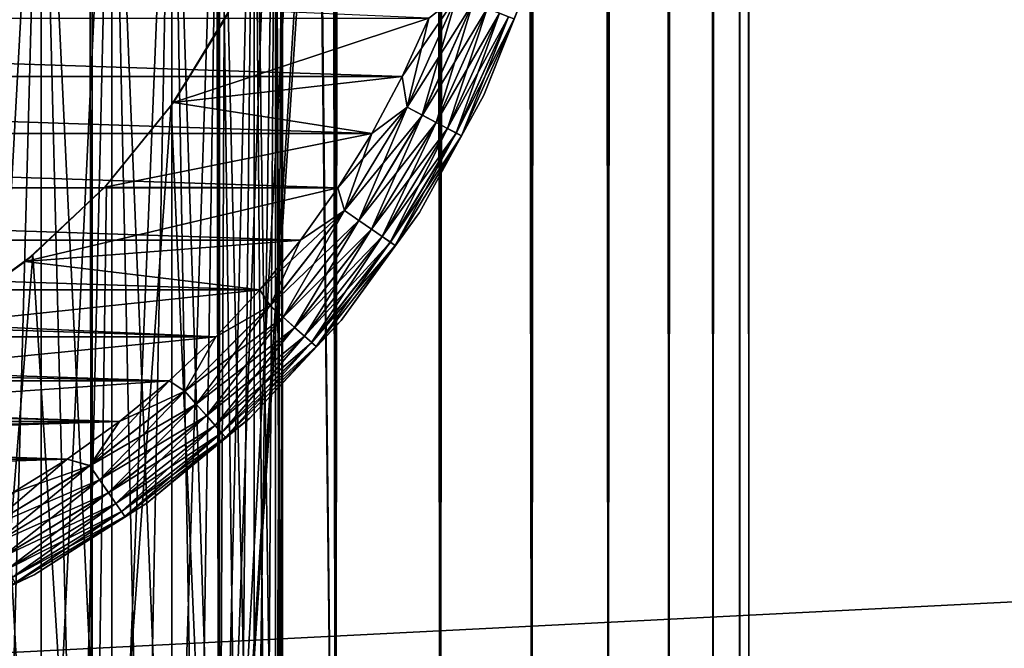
# Model space of a CAD drawing. Extents: x -265 to 265, y 0 to 1027.
# Tile 24 of 256: x -243.91 to -231.88, y 7.71 to 15.39. Entities that reach past the tile are written whole.
import ezdxf

# ---------------------------------------------------------------- set-up
doc = ezdxf.new("R2010")
doc.units = 0
doc.header["$LTSCALE"] = 65.185185
for name, color, linetype in [('186', 7, 'CONTINUOUS'), ('190', 7, 'CONTINUOUS'), ('211', 7, 'CONTINUOUS'), ('212', 7, 'CONTINUOUS'), ('220', 7, 'CONTINUOUS'), ('221', 7, 'CONTINUOUS'), ('222', 7, 'CONTINUOUS'), ('226', 7, 'CONTINUOUS'), ('230', 7, 'CONTINUOUS'), ('234', 7, 'CONTINUOUS'), ('236', 7, 'CONTINUOUS'), ('237', 7, 'CONTINUOUS')]:
    doc.layers.add(name, color=color, linetype=linetype)

msp = doc.modelspace()

# ---------------------------------------------------------------- linework, layer by layer
at = {"layer": '186', "color": 7, "linetype": 'CONTINUOUS'}
for points in [[(-263, 33.3, 15), (263, 33.3, 15), (-263, 6.7, 15), (-263, 33.3, 15)], [(-263, 6.7, 15), (263, 33.3, 15), (263, 6.7, 15), (-263, 6.7, 15)]]:
    msp.add_3dface(points, dxfattribs=at)
at = {"layer": '190', "color": 7, "linetype": 'CONTINUOUS'}
for points in [[(-263, 6.7, 25), (263, 6.7, 25), (-263, 33.3, 25), (-263, 6.7, 25)], [(-263, 33.3, 25), (263, 6.7, 25), (263, 33.3, 25), (-263, 33.3, 25)]]:
    msp.add_3dface(points, dxfattribs=at)
at = {"layer": '211', "color": 7, "linetype": 'CONTINUOUS'}
for points in [[(-244.681, 1, 14.025), (-243.029, 1, 13.282), (-244.681, 1019, 14.025), (-244.681, 1, 14.025)], [(-244.681, 1019, 14.025), (-243.029, 1, 13.282), (-243.029, 1019, 13.282), (-244.681, 1019, 14.025)], [(-243.029, 1, 13.282), (-241.479, 1, 12.345), (-243.029, 1019, 13.282), (-243.029, 1, 13.282)], [(-243.029, 1019, 13.282), (-241.479, 1, 12.345), (-241.479, 1019, 12.345), (-243.029, 1019, 13.282)], [(-241.479, 1, 12.345), (-240.053, 1, 11.228), (-241.479, 1019, 12.345), (-241.479, 1, 12.345)], [(-241.479, 1019, 12.345), (-240.053, 1, 11.228), (-240.053, 1019, 11.228), (-241.479, 1019, 12.345)], [(-240.053, 1, 11.228), (-238.772, 1, 9.947), (-240.053, 1019, 11.228), (-240.053, 1, 11.228)], [(-240.053, 1019, 11.228), (-238.772, 1, 9.947), (-238.772, 1019, 9.947), (-240.053, 1019, 11.228)], [(-238.772, 1, 9.947), (-237.655, 1, 8.521), (-238.772, 1019, 9.947), (-238.772, 1, 9.947)], [(-238.772, 1019, 9.947), (-237.655, 1, 8.521), (-237.655, 1019, 8.521), (-238.772, 1019, 9.947)], [(-237.655, 1, 8.521), (-236.718, 1, 6.971), (-237.655, 1019, 8.521), (-237.655, 1, 8.521)], [(-237.655, 1019, 8.521), (-236.718, 1, 6.971), (-236.718, 1019, 6.971), (-237.655, 1019, 8.521)], [(-236.718, 1, 6.971), (-235.975, 1, 5.319), (-236.718, 1019, 6.971), (-236.718, 1, 6.971)], [(-236.718, 1019, 6.971), (-235.975, 1, 5.319), (-235.975, 1019, 5.319), (-236.718, 1019, 6.971)], [(-235.975, 1, 5.319), (-235.436, 1, 3.59), (-235.975, 1019, 5.319), (-235.975, 1, 5.319)], [(-235.975, 1019, 5.319), (-235.436, 1, 3.59), (-235.436, 1019, 3.59), (-235.975, 1019, 5.319)], [(-235.436, 1, 3.59), (-235.109, 1, 1.808), (-235.436, 1019, 3.59), (-235.436, 1, 3.59)], [(-235.436, 1019, 3.59), (-235.109, 1, 1.808), (-235.109, 1019, 1.808), (-235.436, 1019, 3.59)], [(-235.109, 1, 1.808), (-235, 1), (-235.109, 1019, 1.808), (-235.109, 1, 1.808)], [(-235.109, 1019, 1.808), (-235, 1), (-235, 1019), (-235.109, 1019, 1.808)]]:
    msp.add_3dface(points, dxfattribs=at)
at = {"layer": '212', "color": 7, "linetype": 'CONTINUOUS'}
for points in [[(-240.053, 1019, -11.228), (-240.053, 1, -11.228), (-240.263, 20.496, -11.41), (-240.053, 1019, -11.228)], [(-238.772, 1, -9.947), (-240.053, 1, -11.228), (-238.772, 1019, -9.947), (-238.772, 1, -9.947)], [(-238.772, 1019, -9.947), (-240.053, 1, -11.228), (-240.053, 1019, -11.228), (-238.772, 1019, -9.947)], [(-237.655, 1, -8.521), (-238.772, 1, -9.947), (-237.655, 1019, -8.521), (-237.655, 1, -8.521)], [(-237.655, 1019, -8.521), (-238.772, 1, -9.947), (-238.772, 1019, -9.947), (-237.655, 1019, -8.521)], [(-236.718, 1, -6.971), (-237.655, 1, -8.521), (-236.718, 1019, -6.971), (-236.718, 1, -6.971)], [(-236.718, 1019, -6.971), (-237.655, 1, -8.521), (-237.655, 1019, -8.521), (-236.718, 1019, -6.971)], [(-235.975, 1, -5.319), (-236.718, 1, -6.971), (-235.975, 1019, -5.319), (-235.975, 1, -5.319)], [(-235.975, 1019, -5.319), (-236.718, 1, -6.971), (-236.718, 1019, -6.971), (-235.975, 1019, -5.319)], [(-235.436, 1, -3.59), (-235.975, 1, -5.319), (-235.436, 1019, -3.59), (-235.436, 1, -3.59)], [(-235.436, 1019, -3.59), (-235.975, 1, -5.319), (-235.975, 1019, -5.319), (-235.436, 1019, -3.59)], [(-235.109, 1, -1.808), (-235.436, 1, -3.59), (-235.109, 1019, -1.808), (-235.109, 1, -1.808)], [(-235.109, 1019, -1.808), (-235.436, 1, -3.59), (-235.436, 1019, -3.59), (-235.109, 1019, -1.808)], [(-235, 1019), (-235, 1), (-235.109, 1, -1.808), (-235, 1019)], [(-235, 1019), (-235.109, 1, -1.808), (-235.109, 1019, -1.808), (-235, 1019)], [(-240.263, 19.504, -11.41), (-240.263, 20.496, -11.41), (-240.053, 1, -11.228), (-240.263, 19.504, -11.41)], [(-240.053, 1, -11.228), (-241.479, 1, -12.345), (-240.263, 19.504, -11.41), (-240.053, 1, -11.228)], [(-240.263, 19.504, -11.41), (-241.479, 1, -12.345), (-240.366, 18.503, -11.497), (-240.263, 19.504, -11.41)], [(-240.366, 18.503, -11.497), (-241.479, 1, -12.345), (-240.581, 17.483, -11.674), (-240.366, 18.503, -11.497)], [(-240.581, 17.483, -11.674), (-241.479, 1, -12.345), (-240.924, 16.437, -11.943), (-240.581, 17.483, -11.674)], [(-240.924, 16.437, -11.943), (-241.479, 1, -12.345), (-241.415, 15.378, -12.3), (-240.924, 16.437, -11.943)], [(-241.415, 15.378, -12.3), (-241.479, 1, -12.345), (-242.062, 14.339, -12.727), (-241.415, 15.378, -12.3)], [(-241.479, 1, -12.345), (-243.029, 1, -13.282), (-242.062, 14.339, -12.727), (-241.479, 1, -12.345)], [(-242.062, 14.339, -12.727), (-243.029, 1, -13.282), (-242.852, 13.369, -13.187), (-242.062, 14.339, -12.727)], [(-242.852, 13.369, -13.187), (-243.029, 1, -13.282), (-243.755, 12.512, -13.638), (-242.852, 13.369, -13.187)], [(-243.755, 12.512, -13.638), (-244.681, 1, -14.025), (-244.734, 11.794, -14.045), (-243.755, 12.512, -13.638)], [(-243.029, 1, -13.282), (-244.681, 1, -14.025), (-243.755, 12.512, -13.638), (-243.029, 1, -13.282)]]:
    msp.add_3dface(points, dxfattribs=at)
at = {"layer": '220', "color": 7, "linetype": 'CONTINUOUS'}
for points in [[(-240.924, 16.437, -11.943), (-241.415, 15.378, -12.3), (-241.343, 15.514, -25), (-240.924, 16.437, -11.943)], [(-241.343, 15.514, -25), (-241.415, 15.378, -12.3), (-242.035, 14.377, -25), (-241.343, 15.514, -25)], [(-241.415, 15.378, -12.3), (-242.062, 14.339, -12.727), (-242.035, 14.377, -25), (-241.415, 15.378, -12.3)], [(-242.035, 14.377, -25), (-242.852, 13.369, -13.187), (-242.874, 13.345, -25), (-242.035, 14.377, -25)], [(-242.062, 14.339, -12.727), (-242.852, 13.369, -13.187), (-242.035, 14.377, -25), (-242.062, 14.339, -12.727)], [(-242.852, 13.369, -13.187), (-243.755, 12.512, -13.638), (-242.874, 13.345, -25), (-242.852, 13.369, -13.187)], [(-242.874, 13.345, -25), (-243.755, 12.512, -13.638), (-243.847, 12.437, -25), (-242.874, 13.345, -25)], [(-243.847, 12.437, -25), (-244.734, 11.794, -14.045), (-244.934, 11.669, -25), (-243.847, 12.437, -25)], [(-243.755, 12.512, -13.638), (-244.734, 11.794, -14.045), (-243.847, 12.437, -25), (-243.755, 12.512, -13.638)]]:
    msp.add_3dface(points, dxfattribs=at)
at = {"layer": '221', "color": 7, "linetype": 'CONTINUOUS'}
for points in [[(-241.343, 15.514, -25), (-242.035, 14.377, -25), (-238.913, 15.408, -25), (-241.343, 15.514, -25)], [(-238.913, 15.408, -25), (-242.035, 14.377, -25), (-239.238, 14.693, -25), (-238.913, 15.408, -25)], [(-239.238, 14.693, -25), (-242.035, 14.377, -25), (-239.608, 14, -25), (-239.238, 14.693, -25)], [(-242.035, 14.377, -25), (-242.874, 13.345, -25), (-239.608, 14, -25), (-242.035, 14.377, -25)], [(-239.608, 14, -25), (-242.874, 13.345, -25), (-240.022, 13.333, -25), (-239.608, 14, -25)], [(-242.874, 13.345, -25), (-243.847, 12.437, -25), (-240.022, 13.333, -25), (-242.874, 13.345, -25)], [(-240.022, 13.333, -25), (-243.847, 12.437, -25), (-240.48, 12.695, -25), (-240.022, 13.333, -25)], [(-240.48, 12.695, -25), (-243.847, 12.437, -25), (-240.978, 12.088, -25), (-240.48, 12.695, -25)], [(-243.847, 12.437, -25), (-244.934, 11.669, -25), (-240.978, 12.088, -25), (-243.847, 12.437, -25)], [(-240.978, 12.088, -25), (-244.934, 11.669, -25), (-241.515, 11.515, -25), (-240.978, 12.088, -25)], [(-244.934, 11.669, -25), (-246.116, 11.057, -25), (-241.515, 11.515, -25), (-244.934, 11.669, -25)], [(-241.515, 11.515, -25), (-246.116, 11.057, -25), (-242.088, 10.978, -25), (-241.515, 11.515, -25)], [(-246.116, 11.057, -25), (-247.369, 10.612, -25), (-242.088, 10.978, -25), (-246.116, 11.057, -25)], [(-242.088, 10.978, -25), (-247.369, 10.612, -25), (-242.695, 10.48, -25), (-242.088, 10.978, -25)], [(-247.369, 10.612, -25), (-248.672, 10.341, -25), (-242.695, 10.48, -25), (-247.369, 10.612, -25)], [(-250, 10.25, -25), (-256.667, 10.022, -25), (-242.695, 10.48, -25), (-250, 10.25, -25)], [(-242.695, 10.48, -25), (-256.667, 10.022, -25), (-243.333, 10.022, -25), (-242.695, 10.48, -25)], [(-248.672, 10.341, -25), (-250, 10.25, -25), (-242.695, 10.48, -25), (-248.672, 10.341, -25)], [(-256.667, 10.022, -25), (-256, 9.608, -25), (-243.333, 10.022, -25), (-256.667, 10.022, -25)], [(-243.333, 10.022, -25), (-256, 9.608, -25), (-244, 9.608, -25), (-243.333, 10.022, -25)]]:
    msp.add_3dface(points, dxfattribs=at)
at = {"layer": '222', "color": 7, "linetype": 'CONTINUOUS'}
for points in [[(-260.762, 14.693, -75), (-261.087, 15.408, -75), (-239.238, 14.693, -75), (-260.762, 14.693, -75)], [(-239.238, 14.693, -75), (-261.087, 15.408, -75), (-238.913, 15.408, -75), (-239.238, 14.693, -75)], [(-260.392, 14, -75), (-260.762, 14.693, -75), (-239.608, 14, -75), (-260.392, 14, -75)], [(-239.608, 14, -75), (-260.762, 14.693, -75), (-239.238, 14.693, -75), (-239.608, 14, -75)], [(-259.978, 13.333, -75), (-260.392, 14, -75), (-240.022, 13.333, -75), (-259.978, 13.333, -75)], [(-240.022, 13.333, -75), (-260.392, 14, -75), (-239.608, 14, -75), (-240.022, 13.333, -75)], [(-259.52, 12.695, -75), (-259.978, 13.333, -75), (-240.48, 12.695, -75), (-259.52, 12.695, -75)], [(-240.48, 12.695, -75), (-259.978, 13.333, -75), (-240.022, 13.333, -75), (-240.48, 12.695, -75)], [(-259.022, 12.088, -75), (-259.52, 12.695, -75), (-240.978, 12.088, -75), (-259.022, 12.088, -75)], [(-240.978, 12.088, -75), (-259.52, 12.695, -75), (-240.48, 12.695, -75), (-240.978, 12.088, -75)], [(-258.485, 11.515, -75), (-259.022, 12.088, -75), (-241.515, 11.515, -75), (-258.485, 11.515, -75)], [(-241.515, 11.515, -75), (-259.022, 12.088, -75), (-240.978, 12.088, -75), (-241.515, 11.515, -75)], [(-257.912, 10.978, -75), (-258.485, 11.515, -75), (-242.088, 10.978, -75), (-257.912, 10.978, -75)], [(-242.088, 10.978, -75), (-258.485, 11.515, -75), (-241.515, 11.515, -75), (-242.088, 10.978, -75)], [(-257.305, 10.48, -75), (-257.912, 10.978, -75), (-242.695, 10.48, -75), (-257.305, 10.48, -75)], [(-242.695, 10.48, -75), (-257.912, 10.978, -75), (-242.088, 10.978, -75), (-242.695, 10.48, -75)], [(-256.667, 10.022, -75), (-257.305, 10.48, -75), (-243.333, 10.022, -75), (-256.667, 10.022, -75)], [(-243.333, 10.022, -75), (-257.305, 10.48, -75), (-242.695, 10.48, -75), (-243.333, 10.022, -75)], [(-244, 9.608, -75), (-256.667, 10.022, -75), (-243.333, 10.022, -75), (-244, 9.608, -75)]]:
    msp.add_3dface(points, dxfattribs=at)
at = {"layer": '226', "color": 7, "linetype": 'CONTINUOUS'}
for points in [[(-238.237, 14.465, -74), (-237.636, 15.983, -74), (-238.237, 14.465, -26), (-238.237, 14.465, -74)], [(-238.237, 14.465, -26), (-237.636, 15.983, -74), (-237.636, 15.983, -26), (-238.237, 14.465, -26)], [(-239.024, 13.034, -74), (-238.237, 14.465, -74), (-239.024, 13.034, -26), (-239.024, 13.034, -74)], [(-239.024, 13.034, -26), (-238.237, 14.465, -74), (-238.237, 14.465, -26), (-239.024, 13.034, -26)], [(-239.983, 11.713, -74), (-239.024, 13.034, -74), (-239.983, 11.713, -26), (-239.983, 11.713, -74)], [(-239.983, 11.713, -26), (-239.024, 13.034, -74), (-239.024, 13.034, -26), (-239.983, 11.713, -26)], [(-241.101, 10.523, -74), (-239.983, 11.713, -74), (-241.101, 10.523, -26), (-241.101, 10.523, -74)], [(-241.101, 10.523, -26), (-239.983, 11.713, -74), (-239.983, 11.713, -26), (-241.101, 10.523, -26)], [(-242.359, 9.483, -74), (-241.101, 10.523, -74), (-242.359, 9.483, -26), (-242.359, 9.483, -74)], [(-242.359, 9.483, -26), (-241.101, 10.523, -74), (-241.101, 10.523, -26), (-242.359, 9.483, -26)], [(-243.737, 8.608, -74), (-242.359, 9.483, -74), (-243.737, 8.608, -26), (-243.737, 8.608, -74)], [(-243.737, 8.608, -26), (-242.359, 9.483, -74), (-242.359, 9.483, -26), (-243.737, 8.608, -26)], [(-245.214, 7.913, -74), (-243.737, 8.608, -74), (-245.214, 7.913, -26), (-245.214, 7.913, -74)], [(-245.214, 7.913, -26), (-243.737, 8.608, -74), (-243.737, 8.608, -26), (-245.214, 7.913, -26)]]:
    msp.add_3dface(points, dxfattribs=at)
at = {"layer": '230', "color": 7, "linetype": 'CONTINUOUS'}
for points in [[(-237.636, 15.983, -74), (-238.237, 14.465, -74), (-237.868, 15.399, -74.223), (-237.636, 15.983, -74)], [(-239.178, 14.32, -74.975), (-238.913, 15.408, -75), (-238.573, 15.666, -74.975), (-239.178, 14.32, -74.975)], [(-239.178, 14.32, -74.975), (-238.573, 15.666, -74.975), (-238.991, 14.222, -74.901), (-239.178, 14.32, -74.975)], [(-238.991, 14.222, -74.901), (-238.573, 15.666, -74.975), (-238.375, 15.591, -74.901), (-238.991, 14.222, -74.901)], [(-238.991, 14.222, -74.901), (-238.375, 15.591, -74.901), (-238.823, 14.134, -74.782), (-238.991, 14.222, -74.901)], [(-238.823, 14.134, -74.782), (-238.375, 15.591, -74.901), (-238.197, 15.524, -74.782), (-238.823, 14.134, -74.782)], [(-238.823, 14.134, -74.782), (-238.197, 15.524, -74.782), (-238.682, 14.06, -74.624), (-238.823, 14.134, -74.782)], [(-238.682, 14.06, -74.624), (-238.197, 15.524, -74.782), (-238.049, 15.468, -74.624), (-238.682, 14.06, -74.624)], [(-238.682, 14.06, -74.624), (-238.049, 15.468, -74.624), (-238.577, 14.005, -74.434), (-238.682, 14.06, -74.624)], [(-238.577, 14.005, -74.434), (-238.049, 15.468, -74.624), (-237.937, 15.425, -74.434), (-238.577, 14.005, -74.434)], [(-238.577, 14.005, -74.434), (-237.937, 15.425, -74.434), (-238.511, 13.97, -74.223), (-238.577, 14.005, -74.434)], [(-238.511, 13.97, -74.223), (-237.937, 15.425, -74.434), (-237.868, 15.399, -74.223), (-238.511, 13.97, -74.223)], [(-239.238, 14.693, -75), (-238.913, 15.408, -75), (-239.178, 14.32, -74.975), (-239.238, 14.693, -75)], [(-238.237, 14.465, -74), (-238.511, 13.97, -74.223), (-237.868, 15.399, -74.223), (-238.237, 14.465, -74)], [(-239.608, 14, -75), (-239.238, 14.693, -75), (-239.178, 14.32, -74.975), (-239.608, 14, -75)], [(-238.237, 14.465, -74), (-239.024, 13.034, -74), (-238.511, 13.97, -74.223), (-238.237, 14.465, -74)], [(-239.942, 13.057, -74.975), (-239.608, 14, -75), (-239.178, 14.32, -74.975), (-239.942, 13.057, -74.975)], [(-239.942, 13.057, -74.975), (-239.178, 14.32, -74.975), (-239.768, 12.937, -74.901), (-239.942, 13.057, -74.975)], [(-239.768, 12.937, -74.901), (-239.178, 14.32, -74.975), (-238.991, 14.222, -74.901), (-239.768, 12.937, -74.901)], [(-239.768, 12.937, -74.901), (-238.991, 14.222, -74.901), (-239.612, 12.829, -74.782), (-239.768, 12.937, -74.901)], [(-239.612, 12.829, -74.782), (-238.991, 14.222, -74.901), (-238.823, 14.134, -74.782), (-239.612, 12.829, -74.782)], [(-239.612, 12.829, -74.782), (-238.823, 14.134, -74.782), (-239.481, 12.739, -74.624), (-239.612, 12.829, -74.782)], [(-239.481, 12.739, -74.624), (-238.823, 14.134, -74.782), (-238.682, 14.06, -74.624), (-239.481, 12.739, -74.624)], [(-240.022, 13.333, -75), (-239.608, 14, -75), (-239.942, 13.057, -74.975), (-240.022, 13.333, -75)], [(-239.481, 12.739, -74.624), (-238.682, 14.06, -74.624), (-239.383, 12.671, -74.434), (-239.481, 12.739, -74.624)], [(-239.383, 12.671, -74.434), (-238.682, 14.06, -74.624), (-238.577, 14.005, -74.434), (-239.383, 12.671, -74.434)], [(-239.383, 12.671, -74.434), (-238.577, 14.005, -74.434), (-239.322, 12.629, -74.223), (-239.383, 12.671, -74.434)], [(-239.322, 12.629, -74.223), (-238.577, 14.005, -74.434), (-238.511, 13.97, -74.223), (-239.322, 12.629, -74.223)], [(-239.024, 13.034, -74), (-239.322, 12.629, -74.223), (-238.511, 13.97, -74.223), (-239.024, 13.034, -74)], [(-240.48, 12.695, -75), (-240.022, 13.333, -75), (-239.942, 13.057, -74.975), (-240.48, 12.695, -75)], [(-240.852, 11.896, -74.975), (-240.48, 12.695, -75), (-239.942, 13.057, -74.975), (-240.852, 11.896, -74.975)], [(-240.852, 11.896, -74.975), (-239.942, 13.057, -74.975), (-240.694, 11.755, -74.901), (-240.852, 11.896, -74.975)], [(-240.694, 11.755, -74.901), (-239.942, 13.057, -74.975), (-239.768, 12.937, -74.901), (-240.694, 11.755, -74.901)], [(-239.024, 13.034, -74), (-239.983, 11.713, -74), (-239.322, 12.629, -74.223), (-239.024, 13.034, -74)], [(-240.694, 11.755, -74.901), (-239.768, 12.937, -74.901), (-240.552, 11.629, -74.782), (-240.694, 11.755, -74.901)], [(-240.552, 11.629, -74.782), (-239.768, 12.937, -74.901), (-239.612, 12.829, -74.782), (-240.552, 11.629, -74.782)], [(-240.552, 11.629, -74.782), (-239.612, 12.829, -74.782), (-240.433, 11.524, -74.624), (-240.552, 11.629, -74.782)], [(-240.433, 11.524, -74.624), (-239.612, 12.829, -74.782), (-239.481, 12.739, -74.624), (-240.433, 11.524, -74.624)], [(-240.978, 12.088, -75), (-240.48, 12.695, -75), (-240.852, 11.896, -74.975), (-240.978, 12.088, -75)], [(-240.433, 11.524, -74.624), (-239.481, 12.739, -74.624), (-240.344, 11.445, -74.434), (-240.433, 11.524, -74.624)], [(-240.344, 11.445, -74.434), (-239.481, 12.739, -74.624), (-239.383, 12.671, -74.434), (-240.344, 11.445, -74.434)], [(-240.344, 11.445, -74.434), (-239.383, 12.671, -74.434), (-240.288, 11.396, -74.223), (-240.344, 11.445, -74.434)], [(-240.288, 11.396, -74.223), (-239.383, 12.671, -74.434), (-239.322, 12.629, -74.223), (-240.288, 11.396, -74.223)], [(-239.983, 11.713, -74), (-240.288, 11.396, -74.223), (-239.322, 12.629, -74.223), (-239.983, 11.713, -74)], [(-241.515, 11.515, -75), (-240.978, 12.088, -75), (-240.852, 11.896, -74.975), (-241.515, 11.515, -75)], [(-241.896, 10.852, -74.975), (-241.515, 11.515, -75), (-240.852, 11.896, -74.975), (-241.896, 10.852, -74.975)], [(-241.896, 10.852, -74.975), (-240.852, 11.896, -74.975), (-241.755, 10.694, -74.901), (-241.896, 10.852, -74.975)], [(-241.755, 10.694, -74.901), (-240.852, 11.896, -74.975), (-240.694, 11.755, -74.901), (-241.755, 10.694, -74.901)], [(-241.755, 10.694, -74.901), (-240.694, 11.755, -74.901), (-241.629, 10.552, -74.782), (-241.755, 10.694, -74.901)], [(-241.629, 10.552, -74.782), (-240.694, 11.755, -74.901), (-240.552, 11.629, -74.782), (-241.629, 10.552, -74.782)], [(-239.983, 11.713, -74), (-241.101, 10.523, -74), (-240.288, 11.396, -74.223), (-239.983, 11.713, -74)], [(-241.629, 10.552, -74.782), (-240.552, 11.629, -74.782), (-241.524, 10.433, -74.624), (-241.629, 10.552, -74.782)], [(-241.524, 10.433, -74.624), (-240.552, 11.629, -74.782), (-240.433, 11.524, -74.624), (-241.524, 10.433, -74.624)], [(-242.088, 10.978, -75), (-241.515, 11.515, -75), (-241.896, 10.852, -74.975), (-242.088, 10.978, -75)], [(-241.524, 10.433, -74.624), (-240.433, 11.524, -74.624), (-241.445, 10.344, -74.434), (-241.524, 10.433, -74.624)], [(-241.445, 10.344, -74.434), (-240.433, 11.524, -74.624), (-240.344, 11.445, -74.434), (-241.445, 10.344, -74.434)], [(-241.445, 10.344, -74.434), (-240.344, 11.445, -74.434), (-241.396, 10.288, -74.223), (-241.445, 10.344, -74.434)], [(-241.396, 10.288, -74.223), (-240.344, 11.445, -74.434), (-240.288, 11.396, -74.223), (-241.396, 10.288, -74.223)], [(-241.101, 10.523, -74), (-241.396, 10.288, -74.223), (-240.288, 11.396, -74.223), (-241.101, 10.523, -74)], [(-242.695, 10.48, -75), (-242.088, 10.978, -75), (-243.057, 9.942, -74.975), (-242.695, 10.48, -75)], [(-243.057, 9.942, -74.975), (-242.088, 10.978, -75), (-241.896, 10.852, -74.975), (-243.057, 9.942, -74.975)], [(-243.057, 9.942, -74.975), (-241.896, 10.852, -74.975), (-242.937, 9.768, -74.901), (-243.057, 9.942, -74.975)], [(-242.937, 9.768, -74.901), (-241.896, 10.852, -74.975), (-241.755, 10.694, -74.901), (-242.937, 9.768, -74.901)], [(-242.937, 9.768, -74.901), (-241.755, 10.694, -74.901), (-242.829, 9.612, -74.782), (-242.937, 9.768, -74.901)], [(-242.829, 9.612, -74.782), (-241.755, 10.694, -74.901), (-241.629, 10.552, -74.782), (-242.829, 9.612, -74.782)], [(-243.333, 10.022, -75), (-242.695, 10.48, -75), (-243.057, 9.942, -74.975), (-243.333, 10.022, -75)], [(-242.829, 9.612, -74.782), (-241.629, 10.552, -74.782), (-242.739, 9.481, -74.624), (-242.829, 9.612, -74.782)], [(-242.739, 9.481, -74.624), (-241.629, 10.552, -74.782), (-241.524, 10.433, -74.624), (-242.739, 9.481, -74.624)], [(-241.101, 10.523, -74), (-242.359, 9.483, -74), (-241.396, 10.288, -74.223), (-241.101, 10.523, -74)], [(-242.739, 9.481, -74.624), (-241.524, 10.433, -74.624), (-242.671, 9.383, -74.434), (-242.739, 9.481, -74.624)], [(-242.671, 9.383, -74.434), (-241.524, 10.433, -74.624), (-241.445, 10.344, -74.434), (-242.671, 9.383, -74.434)], [(-242.671, 9.383, -74.434), (-241.445, 10.344, -74.434), (-242.629, 9.322, -74.223), (-242.671, 9.383, -74.434)], [(-242.629, 9.322, -74.223), (-241.445, 10.344, -74.434), (-241.396, 10.288, -74.223), (-242.629, 9.322, -74.223)], [(-242.359, 9.483, -74), (-242.629, 9.322, -74.223), (-241.396, 10.288, -74.223), (-242.359, 9.483, -74)], [(-244, 9.608, -75), (-243.333, 10.022, -75), (-244.32, 9.178, -74.975), (-244, 9.608, -75)], [(-244.32, 9.178, -74.975), (-243.333, 10.022, -75), (-243.057, 9.942, -74.975), (-244.32, 9.178, -74.975)], [(-244.32, 9.178, -74.975), (-243.057, 9.942, -74.975), (-244.222, 8.991, -74.901), (-244.32, 9.178, -74.975)], [(-244.222, 8.991, -74.901), (-243.057, 9.942, -74.975), (-242.937, 9.768, -74.901), (-244.222, 8.991, -74.901)], [(-244.222, 8.991, -74.901), (-242.937, 9.768, -74.901), (-244.134, 8.823, -74.782), (-244.222, 8.991, -74.901)], [(-244.134, 8.823, -74.782), (-242.937, 9.768, -74.901), (-242.829, 9.612, -74.782), (-244.134, 8.823, -74.782)], [(-244.134, 8.823, -74.782), (-242.829, 9.612, -74.782), (-244.06, 8.682, -74.624), (-244.134, 8.823, -74.782)], [(-244.06, 8.682, -74.624), (-242.829, 9.612, -74.782), (-242.739, 9.481, -74.624), (-244.06, 8.682, -74.624)], [(-244.06, 8.682, -74.624), (-242.739, 9.481, -74.624), (-244.005, 8.577, -74.434), (-244.06, 8.682, -74.624)], [(-244.005, 8.577, -74.434), (-242.739, 9.481, -74.624), (-242.671, 9.383, -74.434), (-244.005, 8.577, -74.434)], [(-242.359, 9.483, -74), (-243.737, 8.608, -74), (-242.629, 9.322, -74.223), (-242.359, 9.483, -74)], [(-244.005, 8.577, -74.434), (-242.671, 9.383, -74.434), (-243.97, 8.511, -74.223), (-244.005, 8.577, -74.434)], [(-243.97, 8.511, -74.223), (-242.671, 9.383, -74.434), (-242.629, 9.322, -74.223), (-243.97, 8.511, -74.223)], [(-243.737, 8.608, -74), (-243.97, 8.511, -74.223), (-242.629, 9.322, -74.223), (-243.737, 8.608, -74)], [(-243.737, 8.608, -74), (-245.214, 7.913, -74), (-243.97, 8.511, -74.223), (-243.737, 8.608, -74)]]:
    msp.add_3dface(points, dxfattribs=at)
at = {"layer": '234', "color": 7, "linetype": 'CONTINUOUS'}
for points in [[(-238.237, 14.465, -26), (-237.636, 15.983, -26), (-237.868, 15.399, -25.779), (-238.237, 14.465, -26)], [(-238.913, 15.408, -25), (-239.238, 14.693, -25), (-238.572, 15.666, -25.025), (-238.913, 15.408, -25)], [(-238.572, 15.666, -25.025), (-239.238, 14.693, -25), (-239.177, 14.32, -25.025), (-238.572, 15.666, -25.025)], [(-238.572, 15.666, -25.025), (-239.177, 14.32, -25.025), (-238.374, 15.591, -25.099), (-238.572, 15.666, -25.025)], [(-238.374, 15.591, -25.099), (-239.177, 14.32, -25.025), (-238.99, 14.222, -25.099), (-238.374, 15.591, -25.099)], [(-238.374, 15.591, -25.099), (-238.99, 14.222, -25.099), (-238.197, 15.524, -25.218), (-238.374, 15.591, -25.099)], [(-238.197, 15.524, -25.218), (-238.99, 14.222, -25.099), (-238.822, 14.133, -25.218), (-238.197, 15.524, -25.218)], [(-238.197, 15.524, -25.218), (-238.822, 14.133, -25.218), (-238.048, 15.467, -25.377), (-238.197, 15.524, -25.218)], [(-238.048, 15.467, -25.377), (-238.822, 14.133, -25.218), (-238.682, 14.06, -25.377), (-238.048, 15.467, -25.377)], [(-238.048, 15.467, -25.377), (-238.682, 14.06, -25.377), (-237.937, 15.425, -25.567), (-238.048, 15.467, -25.377)], [(-237.937, 15.425, -25.567), (-238.682, 14.06, -25.377), (-238.576, 14.004, -25.567), (-237.937, 15.425, -25.567)], [(-237.937, 15.425, -25.567), (-238.576, 14.004, -25.567), (-237.868, 15.399, -25.779), (-237.937, 15.425, -25.567)], [(-237.868, 15.399, -25.779), (-238.576, 14.004, -25.567), (-238.511, 13.97, -25.779), (-237.868, 15.399, -25.779)], [(-238.237, 14.465, -26), (-237.868, 15.399, -25.779), (-238.511, 13.97, -25.779), (-238.237, 14.465, -26)], [(-239.238, 14.693, -25), (-239.608, 14, -25), (-239.177, 14.32, -25.025), (-239.238, 14.693, -25)], [(-239.024, 13.034, -26), (-238.237, 14.465, -26), (-238.511, 13.97, -25.779), (-239.024, 13.034, -26)], [(-239.608, 14, -25), (-240.022, 13.333, -25), (-239.177, 14.32, -25.025), (-239.608, 14, -25)], [(-239.177, 14.32, -25.025), (-240.022, 13.333, -25), (-239.941, 13.057, -25.025), (-239.177, 14.32, -25.025)], [(-239.177, 14.32, -25.025), (-239.941, 13.057, -25.025), (-238.99, 14.222, -25.099), (-239.177, 14.32, -25.025)], [(-238.99, 14.222, -25.099), (-239.941, 13.057, -25.025), (-239.767, 12.937, -25.099), (-238.99, 14.222, -25.099)], [(-238.99, 14.222, -25.099), (-239.767, 12.937, -25.099), (-238.822, 14.133, -25.218), (-238.99, 14.222, -25.099)], [(-238.822, 14.133, -25.218), (-239.767, 12.937, -25.099), (-239.611, 12.829, -25.218), (-238.822, 14.133, -25.218)], [(-238.822, 14.133, -25.218), (-239.611, 12.829, -25.218), (-238.682, 14.06, -25.377), (-238.822, 14.133, -25.218)], [(-238.682, 14.06, -25.377), (-239.611, 12.829, -25.218), (-239.48, 12.739, -25.377), (-238.682, 14.06, -25.377)], [(-238.682, 14.06, -25.377), (-239.48, 12.739, -25.377), (-238.576, 14.004, -25.567), (-238.682, 14.06, -25.377)], [(-238.576, 14.004, -25.567), (-239.48, 12.739, -25.377), (-239.382, 12.671, -25.567), (-238.576, 14.004, -25.567)], [(-238.576, 14.004, -25.567), (-239.382, 12.671, -25.567), (-238.511, 13.97, -25.779), (-238.576, 14.004, -25.567)], [(-238.511, 13.97, -25.779), (-239.382, 12.671, -25.567), (-239.322, 12.629, -25.779), (-238.511, 13.97, -25.779)], [(-239.024, 13.034, -26), (-238.511, 13.97, -25.779), (-239.322, 12.629, -25.779), (-239.024, 13.034, -26)], [(-240.022, 13.333, -25), (-240.48, 12.695, -25), (-239.941, 13.057, -25.025), (-240.022, 13.333, -25)], [(-240.48, 12.695, -25), (-240.978, 12.088, -25), (-239.941, 13.057, -25.025), (-240.48, 12.695, -25)], [(-239.941, 13.057, -25.025), (-240.978, 12.088, -25), (-240.851, 11.895, -25.025), (-239.941, 13.057, -25.025)], [(-239.941, 13.057, -25.025), (-240.851, 11.895, -25.025), (-239.767, 12.937, -25.099), (-239.941, 13.057, -25.025)], [(-239.983, 11.713, -26), (-239.024, 13.034, -26), (-239.322, 12.629, -25.779), (-239.983, 11.713, -26)], [(-239.767, 12.937, -25.099), (-240.851, 11.895, -25.025), (-240.693, 11.755, -25.099), (-239.767, 12.937, -25.099)], [(-239.767, 12.937, -25.099), (-240.693, 11.755, -25.099), (-239.611, 12.829, -25.218), (-239.767, 12.937, -25.099)], [(-239.611, 12.829, -25.218), (-240.693, 11.755, -25.099), (-240.551, 11.629, -25.218), (-239.611, 12.829, -25.218)], [(-239.611, 12.829, -25.218), (-240.551, 11.629, -25.218), (-239.48, 12.739, -25.377), (-239.611, 12.829, -25.218)], [(-239.48, 12.739, -25.377), (-240.551, 11.629, -25.218), (-240.432, 11.524, -25.377), (-239.48, 12.739, -25.377)], [(-239.48, 12.739, -25.377), (-240.432, 11.524, -25.377), (-239.382, 12.671, -25.567), (-239.48, 12.739, -25.377)], [(-239.382, 12.671, -25.567), (-240.432, 11.524, -25.377), (-240.343, 11.445, -25.567), (-239.382, 12.671, -25.567)], [(-239.382, 12.671, -25.567), (-240.343, 11.445, -25.567), (-239.322, 12.629, -25.779), (-239.382, 12.671, -25.567)], [(-239.322, 12.629, -25.779), (-240.343, 11.445, -25.567), (-240.288, 11.396, -25.779), (-239.322, 12.629, -25.779)], [(-239.983, 11.713, -26), (-239.322, 12.629, -25.779), (-240.288, 11.396, -25.779), (-239.983, 11.713, -26)], [(-240.978, 12.088, -25), (-241.515, 11.515, -25), (-240.851, 11.895, -25.025), (-240.978, 12.088, -25)], [(-240.851, 11.895, -25.025), (-241.515, 11.515, -25), (-241.895, 10.851, -25.025), (-240.851, 11.895, -25.025)], [(-240.851, 11.895, -25.025), (-241.895, 10.851, -25.025), (-240.693, 11.755, -25.099), (-240.851, 11.895, -25.025)], [(-240.693, 11.755, -25.099), (-241.895, 10.851, -25.025), (-241.755, 10.693, -25.099), (-240.693, 11.755, -25.099)], [(-240.693, 11.755, -25.099), (-241.755, 10.693, -25.099), (-240.551, 11.629, -25.218), (-240.693, 11.755, -25.099)], [(-241.101, 10.523, -26), (-239.983, 11.713, -26), (-240.288, 11.396, -25.779), (-241.101, 10.523, -26)], [(-240.551, 11.629, -25.218), (-241.755, 10.693, -25.099), (-241.629, 10.551, -25.218), (-240.551, 11.629, -25.218)], [(-240.551, 11.629, -25.218), (-241.629, 10.551, -25.218), (-240.432, 11.524, -25.377), (-240.551, 11.629, -25.218)], [(-241.515, 11.515, -25), (-242.088, 10.978, -25), (-241.895, 10.851, -25.025), (-241.515, 11.515, -25)], [(-240.432, 11.524, -25.377), (-241.629, 10.551, -25.218), (-241.524, 10.432, -25.377), (-240.432, 11.524, -25.377)], [(-240.432, 11.524, -25.377), (-241.524, 10.432, -25.377), (-240.343, 11.445, -25.567), (-240.432, 11.524, -25.377)], [(-240.343, 11.445, -25.567), (-241.524, 10.432, -25.377), (-241.445, 10.343, -25.567), (-240.343, 11.445, -25.567)], [(-240.343, 11.445, -25.567), (-241.445, 10.343, -25.567), (-240.288, 11.396, -25.779), (-240.343, 11.445, -25.567)], [(-240.288, 11.396, -25.779), (-241.445, 10.343, -25.567), (-241.396, 10.288, -25.779), (-240.288, 11.396, -25.779)], [(-241.101, 10.523, -26), (-240.288, 11.396, -25.779), (-241.396, 10.288, -25.779), (-241.101, 10.523, -26)], [(-242.088, 10.978, -25), (-242.695, 10.48, -25), (-241.895, 10.851, -25.025), (-242.088, 10.978, -25)], [(-241.895, 10.851, -25.025), (-242.695, 10.48, -25), (-243.057, 9.941, -25.025), (-241.895, 10.851, -25.025)], [(-241.895, 10.851, -25.025), (-243.057, 9.941, -25.025), (-241.755, 10.693, -25.099), (-241.895, 10.851, -25.025)], [(-241.755, 10.693, -25.099), (-243.057, 9.941, -25.025), (-242.937, 9.767, -25.099), (-241.755, 10.693, -25.099)], [(-241.755, 10.693, -25.099), (-242.937, 9.767, -25.099), (-241.629, 10.551, -25.218), (-241.755, 10.693, -25.099)], [(-242.695, 10.48, -25), (-243.333, 10.022, -25), (-243.057, 9.941, -25.025), (-242.695, 10.48, -25)], [(-241.629, 10.551, -25.218), (-242.937, 9.767, -25.099), (-242.829, 9.611, -25.218), (-241.629, 10.551, -25.218)], [(-241.629, 10.551, -25.218), (-242.829, 9.611, -25.218), (-241.524, 10.432, -25.377), (-241.629, 10.551, -25.218)], [(-242.359, 9.483, -26), (-241.101, 10.523, -26), (-241.396, 10.288, -25.779), (-242.359, 9.483, -26)], [(-241.524, 10.432, -25.377), (-242.829, 9.611, -25.218), (-242.739, 9.48, -25.377), (-241.524, 10.432, -25.377)], [(-241.524, 10.432, -25.377), (-242.739, 9.48, -25.377), (-241.445, 10.343, -25.567), (-241.524, 10.432, -25.377)], [(-241.445, 10.343, -25.567), (-242.739, 9.48, -25.377), (-242.671, 9.382, -25.567), (-241.445, 10.343, -25.567)], [(-241.445, 10.343, -25.567), (-242.671, 9.382, -25.567), (-241.396, 10.288, -25.779), (-241.445, 10.343, -25.567)], [(-241.396, 10.288, -25.779), (-242.671, 9.382, -25.567), (-242.629, 9.322, -25.779), (-241.396, 10.288, -25.779)], [(-242.359, 9.483, -26), (-241.396, 10.288, -25.779), (-242.629, 9.322, -25.779), (-242.359, 9.483, -26)], [(-243.333, 10.022, -25), (-244, 9.608, -25), (-243.057, 9.941, -25.025), (-243.333, 10.022, -25)], [(-243.057, 9.941, -25.025), (-244, 9.608, -25), (-244.32, 9.177, -25.025), (-243.057, 9.941, -25.025)], [(-243.057, 9.941, -25.025), (-244.32, 9.177, -25.025), (-242.937, 9.767, -25.099), (-243.057, 9.941, -25.025)], [(-242.937, 9.767, -25.099), (-244.32, 9.177, -25.025), (-244.222, 8.99, -25.099), (-242.937, 9.767, -25.099)], [(-242.937, 9.767, -25.099), (-244.222, 8.99, -25.099), (-242.829, 9.611, -25.218), (-242.937, 9.767, -25.099)], [(-242.829, 9.611, -25.218), (-244.222, 8.99, -25.099), (-244.133, 8.822, -25.218), (-242.829, 9.611, -25.218)], [(-242.829, 9.611, -25.218), (-244.133, 8.822, -25.218), (-242.739, 9.48, -25.377), (-242.829, 9.611, -25.218)], [(-242.739, 9.48, -25.377), (-244.133, 8.822, -25.218), (-244.06, 8.682, -25.377), (-242.739, 9.48, -25.377)], [(-242.739, 9.48, -25.377), (-244.06, 8.682, -25.377), (-242.671, 9.382, -25.567), (-242.739, 9.48, -25.377)], [(-243.737, 8.608, -26), (-242.359, 9.483, -26), (-242.629, 9.322, -25.779), (-243.737, 8.608, -26)], [(-242.671, 9.382, -25.567), (-244.06, 8.682, -25.377), (-244.004, 8.576, -25.567), (-242.671, 9.382, -25.567)], [(-242.671, 9.382, -25.567), (-244.004, 8.576, -25.567), (-242.629, 9.322, -25.779), (-242.671, 9.382, -25.567)], [(-242.629, 9.322, -25.779), (-244.004, 8.576, -25.567), (-243.97, 8.511, -25.779), (-242.629, 9.322, -25.779)], [(-243.737, 8.608, -26), (-242.629, 9.322, -25.779), (-243.97, 8.511, -25.779), (-243.737, 8.608, -26)], [(-245.214, 7.913, -26), (-243.737, 8.608, -26), (-243.97, 8.511, -25.779), (-245.214, 7.913, -26)]]:
    msp.add_3dface(points, dxfattribs=at)
at = {"layer": '236', "color": 7, "linetype": 'CONTINUOUS'}
for points in [[(-244.637, 20, 7.598), (-243.652, 20, 6.797), (-244.637, 2, 7.598), (-244.637, 20, 7.598)], [(-244.637, 2, 7.598), (-243.652, 20, 6.797), (-244.131, 2, 7.214), (-244.637, 2, 7.598)], [(-244.131, 2, 7.214), (-243.652, 20, 6.797), (-243.652, 2, 6.797), (-244.131, 2, 7.214)], [(-243.652, 20, 6.797), (-242.786, 20, 5.869), (-243.652, 2, 6.797), (-243.652, 20, 6.797)], [(-243.652, 2, 6.797), (-242.786, 20, 5.869), (-243.203, 2, 6.348), (-243.652, 2, 6.797)], [(-243.203, 2, 6.348), (-242.786, 20, 5.869), (-242.786, 2, 5.869), (-243.203, 2, 6.348)], [(-242.786, 20, 5.869), (-242.054, 20, 4.832), (-242.786, 2, 5.869), (-242.786, 20, 5.869)], [(-242.786, 2, 5.869), (-242.054, 20, 4.832), (-242.402, 2, 5.363), (-242.786, 2, 5.869)], [(-242.402, 2, 5.363), (-242.054, 20, 4.832), (-242.054, 2, 4.832), (-242.402, 2, 5.363)], [(-242.054, 20, 4.832), (-241.47, 20, 3.705), (-242.054, 2, 4.832), (-242.054, 20, 4.832)], [(-242.054, 2, 4.832), (-241.47, 20, 3.705), (-241.743, 2, 4.279), (-242.054, 2, 4.832)], [(-241.743, 2, 4.279), (-241.47, 20, 3.705), (-241.47, 2, 3.705), (-241.743, 2, 4.279)], [(-241.47, 20, 3.705), (-241.045, 20, 2.509), (-241.47, 2, 3.705), (-241.47, 20, 3.705)], [(-241.47, 2, 3.705), (-241.045, 20, 2.509), (-241.237, 2, 3.114), (-241.47, 2, 3.705)], [(-241.237, 2, 3.114), (-241.045, 20, 2.509), (-241.045, 2, 2.509), (-241.237, 2, 3.114)], [(-241.045, 20, 2.509), (-240.787, 20, 1.266), (-241.045, 2, 2.509), (-241.045, 20, 2.509)], [(-241.045, 2, 2.509), (-240.787, 20, 1.266), (-240.895, 2, 1.892), (-241.045, 2, 2.509)], [(-240.895, 2, 1.892), (-240.787, 20, 1.266), (-240.787, 2, 1.266), (-240.895, 2, 1.892)], [(-240.787, 20, 1.266), (-240.7, 20), (-240.787, 2, 1.266), (-240.787, 20, 1.266)], [(-240.787, 2, 1.266), (-240.7, 20), (-240.722, 2, 0.635), (-240.787, 2, 1.266)], [(-240.722, 2, 0.635), (-240.7, 20), (-240.7, 2), (-240.722, 2, 0.635)]]:
    msp.add_3dface(points, dxfattribs=at)
at = {"layer": '237', "color": 7, "linetype": 'CONTINUOUS'}
for points in [[(-243.652, 20, -6.797), (-244.637, 20, -7.598), (-243.652, 2, -6.797), (-243.652, 20, -6.797)], [(-243.652, 2, -6.797), (-244.637, 20, -7.598), (-244.131, 2, -7.214), (-243.652, 2, -6.797)], [(-242.786, 20, -5.869), (-243.652, 20, -6.797), (-242.786, 2, -5.869), (-242.786, 20, -5.869)], [(-242.786, 2, -5.869), (-243.652, 20, -6.797), (-243.203, 2, -6.348), (-242.786, 2, -5.869)], [(-243.203, 2, -6.348), (-243.652, 20, -6.797), (-243.652, 2, -6.797), (-243.203, 2, -6.348)], [(-242.054, 20, -4.832), (-242.786, 20, -5.869), (-242.054, 2, -4.832), (-242.054, 20, -4.832)], [(-242.054, 2, -4.832), (-242.786, 20, -5.869), (-242.402, 2, -5.363), (-242.054, 2, -4.832)], [(-242.402, 2, -5.363), (-242.786, 20, -5.869), (-242.786, 2, -5.869), (-242.402, 2, -5.363)], [(-241.47, 20, -3.705), (-242.054, 20, -4.832), (-241.47, 2, -3.705), (-241.47, 20, -3.705)], [(-241.47, 2, -3.705), (-242.054, 20, -4.832), (-241.743, 2, -4.279), (-241.47, 2, -3.705)], [(-241.743, 2, -4.279), (-242.054, 20, -4.832), (-242.054, 2, -4.832), (-241.743, 2, -4.279)], [(-241.045, 20, -2.509), (-241.47, 20, -3.705), (-241.045, 2, -2.509), (-241.045, 20, -2.509)], [(-241.045, 2, -2.509), (-241.47, 20, -3.705), (-241.237, 2, -3.114), (-241.045, 2, -2.509)], [(-241.237, 2, -3.114), (-241.47, 20, -3.705), (-241.47, 2, -3.705), (-241.237, 2, -3.114)], [(-240.787, 20, -1.266), (-241.045, 20, -2.509), (-240.787, 2, -1.266), (-240.787, 20, -1.266)], [(-240.787, 2, -1.266), (-241.045, 20, -2.509), (-240.895, 2, -1.892), (-240.787, 2, -1.266)], [(-240.895, 2, -1.892), (-241.045, 20, -2.509), (-241.045, 2, -2.509), (-240.895, 2, -1.892)], [(-240.7, 20), (-240.787, 20, -1.266), (-240.7, 2), (-240.7, 20)], [(-240.7, 2), (-240.787, 20, -1.266), (-240.722, 2, -0.635), (-240.7, 2)], [(-240.722, 2, -0.635), (-240.787, 20, -1.266), (-240.787, 2, -1.266), (-240.722, 2, -0.635)]]:
    msp.add_3dface(points, dxfattribs=at)

doc.saveas('drawing.dxf')
